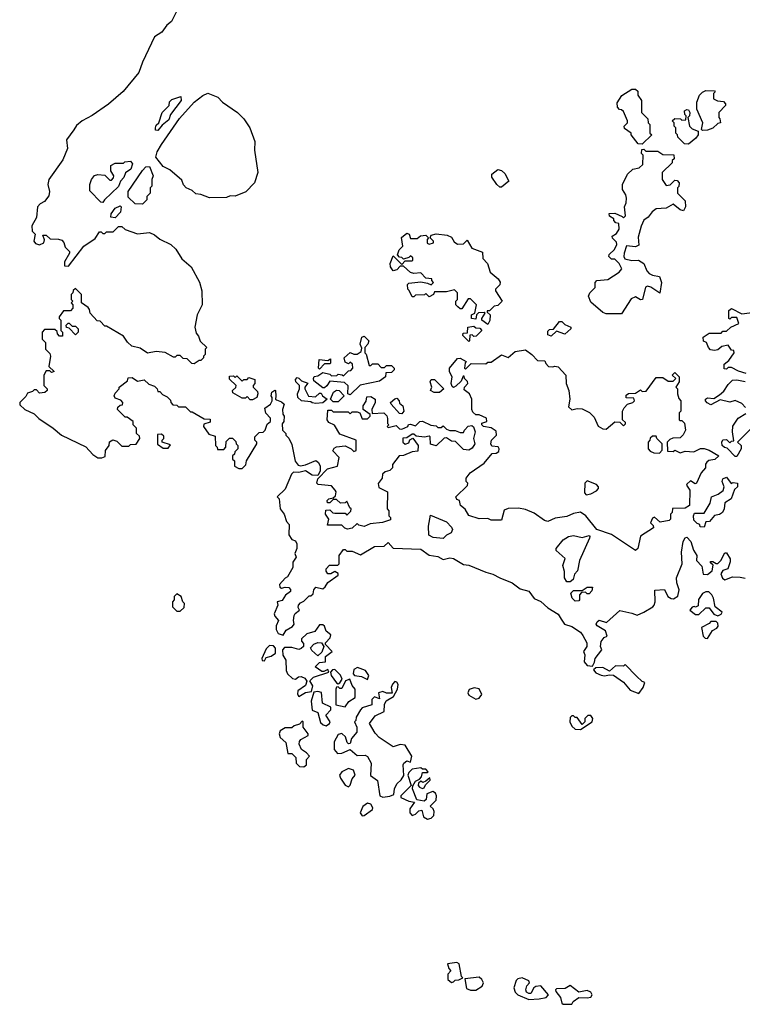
# Model space of a CAD drawing. Extents: x 1862350 to 2057294, y 212041 to 437318.
# Tile 102 of 256: x 1877520 to 1881728, y 323650 to 329385. Entities that reach past the tile are written whole.
import ezdxf

# ---------------------------------------------------------------- set-up
doc = ezdxf.new("R2010")
doc.units = 0

msp = doc.modelspace()

# ---------------------------------------------------------------- linework, layer by layer
at = {"layer": '0CON10XD'}
for points in [[(1878435, 329437.5), (1878403.8, 329375), (1878376.4, 329353.6), (1878346.7, 329313.3), (1878304.2, 329285), (1878235, 329138), (1878213.4, 329076.6), (1878122.5, 328967.5), (1878037.3, 328892.7), (1877942.5, 328827.5), (1877883.3, 328795), (1877851.7, 328768.3), (1877835, 328743.3), (1877791.9, 328685), (1877798.8, 328635), (1877771.9, 328568.1), (1877689.4, 328455), (1877683.1, 328425), (1877694.2, 328385), (1877690.3, 328359.7), (1877665, 328326), (1877638.3, 328311.7), (1877623.8, 328295), (1877617, 328233), (1877590, 328185), (1877593, 328153), (1877610, 328135), (1877602.5, 328095), (1877611.4, 328081.4), (1877635, 328072.9), (1877660, 328085), (1877663.6, 328103.6), (1877655, 328130), (1877675, 328130), (1877698.3, 328108.3), (1877745, 328107.5), (1877765, 328100), (1877776.7, 328086.7), (1877785, 328060), (1877810, 328035), (1877810, 328025), (1877780, 327975), (1877781.7, 327951.7), (1877805, 327950), (1877894.1, 328065.9), (1877959.3, 328110.7), (1877985, 328150), (1877995, 328150), (1878005, 328140), (1878015, 328140), (1878025, 328150), (1878065, 328150), (1878095, 328180), (1878115, 328180), (1878135, 328162.5), (1878205, 328137.5), (1878276.4, 328146.4), (1878305, 328132.5), (1878335, 328107.5), (1878400, 328075), (1878429.3, 328049.3), (1878465, 327992.5), (1878517.5, 327945), (1878566.2, 327856.2), (1878580, 327805), (1878582.5, 327725), (1878552.5, 327665), (1878540, 327595), (1878548.3, 327558.3), (1878561.7, 327541.7), (1878571.7, 327511.7), (1878610, 327475), (1878600, 327465), (1878600, 327435), (1878590, 327425), (1878590, 327415), (1878575, 327400), (1878565, 327400), (1878535, 327380), (1878521.7, 327381.7), (1878495, 327410), (1878471.7, 327411.7), (1878455, 327430), (1878435, 327430), (1878425, 327420), (1878415, 327420), (1878367, 327447), (1878315, 327452.5), (1878265, 327442.5), (1878221.7, 327471.7), (1878173, 327483), (1878147, 327507), (1878125, 327542.5), (1878025, 327600), (1878015, 327600), (1877988.3, 327628.3), (1877971.7, 327631.7), (1877930, 327675), (1877927, 327697), (1877918.3, 327708.3), (1877880, 327735), (1877880, 327785), (1877845, 327820), (1877831.7, 327808.3), (1877830, 327795), (1877820, 327785), (1877820, 327755), (1877830, 327745), (1877820, 327735), (1877830, 327725), (1877830, 327705), (1877815, 327690), (1877775, 327690), (1877750, 327655), (1877750, 327645), (1877760, 327635), (1877760, 327575), (1877770, 327565), (1877768.3, 327541.7), (1877751.7, 327541.7), (1877740, 327555), (1877738.3, 327568.3), (1877725, 327580), (1877665, 327580), (1877650, 327565), (1877650, 327525), (1877670, 327505), (1877670, 327465), (1877695, 327440), (1877700, 327425), (1877690, 327365), (1877720, 327335), (1877705, 327330), (1877695, 327340), (1877675, 327340), (1877660, 327315), (1877660, 327255), (1877680, 327235), (1877680, 327225), (1877667, 327213), (1877635, 327210), (1877618.3, 327228.3), (1877605, 327230), (1877595, 327220), (1877565, 327210), (1877555, 327190), (1877520, 327155), (1877521.7, 327141.7), (1877550, 327115), (1877605, 327090), (1877631.7, 327061.7), (1877715.8, 327005.8), (1877763.8, 326965), (1877905, 326897.5), (1877945, 326852.5), (1877975, 326832.5), (1877997.5, 326832.5), (1878018.3, 326841.7), (1878020, 326875), (1878040, 326905), (1878043, 326927), (1878063, 326937), (1878085, 326930), (1878115, 326900), (1878155, 326900), (1878165, 326910), (1878198.3, 326911.7), (1878220, 326945), (1878218.3, 326958.3), (1878200, 326975), (1878200, 327005), (1878180, 327025), (1878180, 327045), (1878145, 327070), (1878135, 327070), (1878090, 327115), (1878091.7, 327128.3), (1878105, 327140), (1878118.3, 327141.7), (1878120, 327155), (1878108.3, 327168.3), (1878075, 327180), (1878070, 327195), (1878075, 327210), (1878100, 327235), (1878100, 327245), (1878148.3, 327281.7), (1878151.7, 327298.3), (1878175, 327300), (1878205, 327280), (1878245, 327287.5), (1878271.7, 327261.7), (1878305, 327250), (1878320, 327235), (1878325, 327220), (1878335, 327220), (1878351.7, 327201.7), (1878378.3, 327188.3), (1878398.3, 327168.3), (1878400, 327155), (1878411.7, 327141.7), (1878435, 327140), (1878445, 327130), (1878485, 327130), (1878515, 327100), (1878525, 327100), (1878595, 327060), (1878628.3, 327058.3), (1878628.3, 327041.7), (1878591.7, 327028.3), (1878590, 327015), (1878621.7, 326971.7), (1878658.3, 326958.3), (1878660, 326905), (1878670, 326895), (1878671.7, 326881.7), (1878708.3, 326881.7), (1878720, 326895), (1878721.7, 326928.3), (1878741.7, 326948.3), (1878758.3, 326948.3), (1878778.3, 326928.3), (1878780, 326915), (1878790, 326905), (1878790, 326885), (1878771.7, 326868.3), (1878770, 326855), (1878760, 326845), (1878760, 326825), (1878770, 326815), (1878770, 326785), (1878795, 326770), (1878815, 326770), (1878837, 326793), (1878840, 326815), (1878900, 326915), (1878900, 326925), (1878890, 326935), (1878890, 326955), (1878915, 326980), (1878938.3, 326981.7), (1878950, 326995), (1878961.7, 327028.3), (1878980, 327045), (1878980, 327065), (1878953, 327093), (1878948.3, 327121.7), (1878980, 327145), (1878990, 327165), (1878990, 327185), (1878983.3, 327195), (1878987.5, 327215), (1879005, 327227.5), (1879010, 327225), (1879011.7, 327191.7), (1879010, 327175), (1879015, 327170), (1879045, 327160), (1879060, 327145), (1879050, 327115), (1879051.7, 327088.3), (1879060, 327075), (1879057.5, 327045), (1879048.3, 327031.7), (1879050, 326995), (1879070, 326975), (1879070, 326965), (1879087, 326947), (1879105, 326910), (1879123.9, 326813.9), (1879140.7, 326790.7), (1879155, 326786.7), (1879185, 326792.5), (1879245, 326817.5), (1879260, 326805), (1879270, 326785), (1879270, 326755), (1879255, 326730), (1879223, 326733), (1879185, 326757.5), (1879145, 326747.5), (1879115, 326750), (1879103, 326737), (1879065, 326650), (1879020, 326605), (1879030, 326595), (1879036.1, 326536.1), (1879060, 326505), (1879073, 326463), (1879090, 326445), (1879086.7, 326385), (1879105, 326357.5), (1879125, 326350), (1879133, 326333), (1879133.3, 326305), (1879122.5, 326275), (1879130, 326255), (1879110, 326225), (1879110, 326195), (1879079.3, 326140.7), (1879065, 326132.5), (1879032.5, 326095), (1879035, 326080), (1879043.6, 326073.6), (1879065, 326080), (1879087, 326077), (1879097, 326067), (1879097.5, 326055), (1879067, 326033), (1879048.3, 326001.7), (1879020, 325995), (1879022.5, 325975), (1879002.5, 325925), (1879005, 325910), (1879027.5, 325885), (1879013.3, 325855), (1879013.6, 325833.6), (1879025, 325810), (1879055, 325800), (1879070.7, 325829.3), (1879109.3, 325850.7), (1879117.5, 325865), (1879113.3, 325885), (1879117.5, 325915), (1879123.6, 325926.4), (1879150, 325945), (1879140.7, 325960.7), (1879143.3, 325975), (1879155, 325987.5), (1879175, 325997.5), (1879205, 326030), (1879215, 326030), (1879228.3, 326041.7), (1879232.5, 326065), (1879245, 326080), (1879285, 326070), (1879299.3, 326080.7), (1879313.3, 326106.7), (1879375, 326150), (1879375, 326160), (1879355, 326170), (1879331.7, 326158.3), (1879315, 326157.5), (1879303.6, 326173.6), (1879303.6, 326186.4), (1879323, 326207), (1879371.7, 326208.3), (1879380, 326215), (1879380, 326265), (1879405, 326300), (1879415, 326300), (1879425, 326290), (1879455, 326290), (1879505, 326267.5), (1879585, 326317.5), (1879641.7, 326318.3), (1879665, 326340), (1879695, 326307.5), (1879855, 326301.2), (1879905, 326266.7), (1879955, 326257.5), (1879985, 326240), (1880025, 326250), (1880045, 326246.7), (1880105, 326212.5), (1880135, 326207.5), (1880235, 326166.2), (1880275, 326156.2), (1880315, 326133.3), (1880387.5, 326105), (1880435, 326070), (1880485, 326056.7), (1880515, 326013.3), (1880555, 325996.7), (1880595, 325960), (1880655, 325923.3), (1880673.6, 325893.6), (1880692.5, 325865), (1880735, 325851.2), (1880785, 325816.7), (1880798.8, 325798.8), (1880822.5, 325755), (1880822.5, 325735), (1880802.5, 325705), (1880810, 325685), (1880807.5, 325645), (1880823.9, 325623.9), (1880855, 325620), (1880867, 325643), (1880870, 325665), (1880910, 325715), (1880902.5, 325735), (1880906.4, 325763.6), (1880923.6, 325786.4), (1880940, 325795), (1880930, 325825), (1880882.5, 325855), (1880877.5, 325865), (1880881.7, 325878.3), (1880895, 325887.5), (1880937, 325873), (1881015, 325943.3), (1881085, 325929.2), (1881115, 325916), (1881155, 325933.8), (1881205.8, 325964.2), (1881214.2, 325975.8), (1881219.2, 325995), (1881217.5, 326062.5), (1881275, 326066.7), (1881294.4, 326024.4), (1881313.1, 326013.1), (1881327.5, 326012.5), (1881351.8, 326028.2), (1881359.4, 326065), (1881346, 326105), (1881344, 326135), (1881377.5, 326215), (1881373.6, 326283.6), (1881383.3, 326345), (1881395, 326367.5), (1881405, 326370), (1881427.5, 326345), (1881442.5, 326295), (1881462.5, 326265), (1881460, 326235), (1881491.7, 326201.7), (1881500, 326155), (1881525, 326152.5), (1881552.5, 326175), (1881557.5, 326207.5), (1881541.7, 326221.7), (1881541.7, 326228.3), (1881555, 326230), (1881575, 326217.5)], [(1881145, 328660), (1881121.7, 328661.7), (1881080, 328715), (1881080, 328725), (1881041.7, 328751.7), (1881040, 328765), (1881060, 328785), (1881060, 328795), (1881035, 328850), (1881025, 328860), (1881011.7, 328861.7), (1881000, 328875), (1880998.3, 328901.7), (1881027, 328943), (1881085, 328980), (1881105, 328980), (1881118.3, 328968.3), (1881120, 328945), (1881140, 328915), (1881140, 328845), (1881178.3, 328808.3), (1881180, 328785), (1881190, 328775), (1881190, 328725), (1881200, 328715), (1881145, 328660)], [(1881495, 328740), (1881490, 328745), (1881497.5, 328785), (1881463, 328863), (1881462.5, 328905), (1881477.5, 328945), (1881495, 328962.5), (1881515, 328972.5), (1881565, 328970), (1881570, 328965), (1881560, 328955), (1881560, 328925), (1881583, 328913), (1881618.3, 328908.3), (1881630, 328895), (1881630, 328885), (1881590, 328845), (1881590, 328815), (1881597, 328807), (1881600, 328785), (1881585, 328780), (1881555, 328752.5), (1881525, 328742.5), (1881495, 328740)], [(1878325, 328740), (1878311.7, 328741.7), (1878310, 328755), (1878315, 328770), (1878330, 328785), (1878350, 328845), (1878390, 328885), (1878393, 328907), (1878405, 328920), (1878458.3, 328938.3), (1878460, 328915), (1878397.5, 328832.5), (1878388.3, 328801.7), (1878350, 328770), (1878325, 328740)], [(1878625, 328347.5), (1878575, 328367.5), (1878545, 328370), (1878525, 328390), (1878490, 328405), (1878473, 328423), (1878465, 328450), (1878395, 328510), (1878355, 328530), (1878313.6, 328583.6), (1878320, 328615), (1878345, 328657.5), (1878450.6, 328809.4), (1878536.7, 328905), (1878586.4, 328943.6), (1878615, 328957.5), (1878673, 328933), (1878700, 328905), (1878787.5, 328845), (1878825, 328807.5), (1878860, 328755), (1878890, 328675), (1878887.5, 328625), (1878906.7, 328495), (1878887.5, 328435), (1878837, 328383), (1878775, 328357.5), (1878745, 328360), (1878725, 328350), (1878625, 328347.5)], [(1881415, 328660), (1881391.7, 328661.7), (1881351.7, 328701.7), (1881350, 328715), (1881340, 328725), (1881340, 328755), (1881330, 328765), (1881330, 328785), (1881320, 328795), (1881335, 328810), (1881367, 328807), (1881375, 328800), (1881398.3, 328801.7), (1881400, 328825), (1881393, 328833), (1881390, 328855), (1881405, 328862.5), (1881415, 328860), (1881422.5, 328845), (1881420, 328825), (1881410, 328815), (1881420, 328765), (1881435, 328750), (1881470, 328735), (1881470, 328715), (1881457.5, 328695), (1881415, 328660)], [(1881025, 327672.5), (1880935, 327672.5), (1880915, 327680), (1880845, 327740), (1880832.5, 327775), (1880840, 327795), (1880870, 327825), (1880870, 327855), (1880880, 327865), (1880945, 327872.5), (1881010, 327915), (1881027, 327933), (1881010, 327965), (1880985, 327990), (1880965, 327990), (1880950, 328005), (1880951.7, 328018.3), (1880983.9, 328046.1), (1880997.5, 328075), (1880995, 328090), (1880971.7, 328111.7), (1880970, 328125), (1880995, 328140), (1881010, 328165), (1881008.3, 328198.3), (1880991.7, 328201.7), (1880980, 328215), (1880980, 328225), (1880955, 328240), (1880953, 328257), (1880985, 328257.5), (1881028.3, 328238.3), (1881035, 328230), (1881047, 328243), (1881042.5, 328295), (1881051.7, 328318.3), (1881052.5, 328345), (1881050, 328365), (1881030, 328395), (1881030, 328425), (1881060, 328485), (1881090, 328515), (1881127, 328523), (1881148.3, 328541.7), (1881150, 328595), (1881140, 328605), (1881141.7, 328628.3), (1881155, 328630), (1881165, 328620), (1881235, 328620), (1881265, 328600), (1881328.3, 328598.3), (1881330, 328575), (1881320, 328565), (1881318.3, 328551.7), (1881260, 328495), (1881260, 328455), (1881285, 328420), (1881307, 328423), (1881335, 328450), (1881348.3, 328448.3), (1881360, 328435), (1881357, 328413), (1881350, 328405), (1881350, 328375), (1881395, 328330), (1881396.7, 328295), (1881385, 328272.5), (1881365, 328277.5), (1881325, 328310), (1881285, 328287.5), (1881225, 328282.5), (1881203.6, 328266.4), (1881180, 328235), (1881155, 328217.5), (1881138.3, 328181.7), (1881121.7, 328118.3), (1881125, 328072.5), (1881105, 328062), (1881053, 328067), (1881040, 328025), (1881037.5, 328005), (1881043, 327993), (1881085, 327983.3), (1881123.9, 327983.9), (1881153.3, 327965), (1881171.7, 327921.7), (1881185, 327907.5), (1881205, 327897.5), (1881245, 327890), (1881256.7, 327855), (1881247, 327793), (1881195, 327827.5), (1881175, 327832.5), (1881163.3, 327826.7), (1881146.7, 327755), (1881135, 327754), (1881105, 327771.2), (1881080.6, 327759.4), (1881025, 327672.5)], [(1878005, 328320), (1877991.7, 328321.7), (1877928.3, 328388.3), (1877927.5, 328425), (1877937.5, 328455), (1877955, 328477.5), (1877975, 328482.5), (1878015, 328480), (1878045, 328450), (1878055, 328450), (1878067, 328463), (1878067.5, 328475), (1878050, 328505), (1878050, 328535), (1878075, 328550), (1878125, 328550), (1878133, 328557), (1878165, 328560), (1878177.5, 328545), (1878167.5, 328515), (1878137, 328493), (1878126.7, 328465), (1878106.4, 328443.6), (1878095, 328412.5), (1878013.6, 328336.4), (1878005, 328320)], [(1878235, 328310), (1878191.7, 328311.7), (1878151.7, 328351.7), (1878152.5, 328385), (1878234.1, 328505.9), (1878255, 328527.5), (1878275, 328530), (1878297.5, 328475), (1878290, 328455), (1878290, 328415), (1878280, 328405), (1878280, 328375), (1878260, 328355), (1878260, 328335), (1878235, 328310)], [(1880325, 328410), (1880315, 328410), (1880297.5, 328425), (1880268.3, 328468.3), (1880270, 328485), (1880305, 328512.5), (1880325, 328507.5), (1880345, 328490), (1880367.5, 328445), (1880325, 328410)], [(1878075, 328230), (1878050, 328235), (1878052.5, 328255), (1878075, 328287.5), (1878105, 328300), (1878110, 328295), (1878107, 328263), (1878075, 328230)], [(1880245, 327610), (1880210, 327635), (1880210, 327645), (1880230, 327675), (1880225, 327680), (1880191.7, 327678.3), (1880180, 327665), (1880175, 327640), (1880150, 327645), (1880150, 327665), (1880170, 327675), (1880180, 327725), (1880145, 327760), (1880131.7, 327758.3), (1880095, 327700), (1880085, 327700), (1880071.7, 327711.7), (1880060, 327725), (1880060, 327745), (1880070, 327755), (1880070, 327795), (1880051.7, 327811.7), (1880005, 327800), (1879935, 327800), (1879930, 327785), (1879905, 327770), (1879885, 327790), (1879877.5, 327782.5), (1879825, 327780), (1879815, 327770), (1879805, 327770), (1879788.3, 327808.3), (1879780, 327815), (1879778.3, 327841.7), (1879785, 327850), (1879855, 327857.5), (1879895, 327850), (1879915, 327840), (1879930, 327855), (1879920, 327865), (1879920, 327875), (1879885, 327880), (1879855, 327910), (1879815, 327907.5), (1879795, 327912.5), (1879755, 327950), (1879735, 327950), (1879715, 327927.5), (1879695, 327922.5), (1879680, 327945), (1879677.5, 327965), (1879695, 328010), (1879745, 327960), (1879765, 327980), (1879805, 327980), (1879810, 327985), (1879808.3, 327998.3), (1879795, 328010), (1879785, 328000), (1879755, 327990), (1879745, 328000), (1879731.7, 328001.7), (1879720, 328015), (1879730, 328045), (1879750, 328065), (1879743, 328117), (1879775, 328142.5), (1879787.5, 328135), (1879795, 328110), (1879835, 328110), (1879853, 328127), (1879885, 328130), (1879900, 328115), (1879892.5, 328105), (1879893, 328083), (1879905, 328077.5), (1879930, 328085), (1879930, 328095), (1879910, 328115), (1879915, 328130), (1879945, 328137.5), (1880009.3, 328129.3), (1880035, 328117.5), (1880050.7, 328090.7), (1880068.3, 328078.3), (1880105, 328080), (1880125, 328100), (1880153.6, 328053.6), (1880215, 328030), (1880217.5, 327995), (1880243.3, 327965), (1880260, 327915), (1880306.4, 327876.4), (1880317, 327857), (1880315, 327840), (1880300, 327825), (1880290, 327815), (1880290, 327805), (1880330, 327745), (1880305, 327720), (1880283, 327717), (1880255, 327690), (1880241.7, 327688.3), (1880241.7, 327681.7), (1880260, 327665), (1880257, 327633), (1880245, 327610)], [(1881750, 327325), (1881705, 327337.5), (1881665, 327360), (1881645, 327360), (1881635, 327350), (1881621.7, 327351.7), (1881621.7, 327378.3), (1881649.3, 327400.7), (1881680, 327445), (1881678.3, 327458.3), (1881665, 327460), (1881645, 327490), (1881608.3, 327481.7), (1881585, 327462.5), (1881565, 327457.5), (1881543, 327463), (1881530, 327475), (1881520, 327505), (1881501.7, 327511.7), (1881500, 327535), (1881535, 327560), (1881605, 327560), (1881615, 327570), (1881635, 327570), (1881660, 327595), (1881707.5, 327615), (1881695, 327650), (1881665, 327650), (1881655, 327640), (1881650, 327645), (1881648.3, 327691.7), (1881665, 327702.5), (1881725, 327672.5), (1881815, 327682.5)], [(1877845, 327550), (1877808.3, 327588.3), (1877791.7, 327591.7), (1877790, 327605), (1877801.7, 327618.3), (1877808.3, 327618.3), (1877825, 327600), (1877845, 327600), (1877860, 327585), (1877860, 327565), (1877845, 327550)], [(1880135, 327510), (1880100, 327545), (1880101.7, 327558.3), (1880128.3, 327561.7), (1880130, 327595), (1880165, 327600), (1880175, 327590), (1880198.3, 327588.3), (1880210, 327575), (1880178.3, 327541.7), (1880165, 327540), (1880155, 327550), (1880141.7, 327548.3), (1880140, 327515), (1880135, 327510)], [(1880615, 327542.5), (1880595, 327550), (1880595, 327570), (1880605, 327580), (1880628.3, 327581.7), (1880663, 327627), (1880677, 327627), (1880695, 327610), (1880730, 327595), (1880730, 327585), (1880695, 327552.5), (1880645, 327570), (1880615, 327542.5)], [(1879445, 327200), (1879430, 327205), (1879431.7, 327251.7), (1879411.7, 327271.7), (1879325, 327280), (1879308.3, 327251.7), (1879295, 327240), (1879285, 327240), (1879231.7, 327281.7), (1879230, 327295), (1879235, 327307.5), (1879255, 327310), (1879285, 327330), (1879325, 327320), (1879335, 327310), (1879367, 327313), (1879375, 327320), (1879397, 327317), (1879405, 327310), (1879435, 327340), (1879448.3, 327341.7), (1879460, 327355), (1879458.3, 327378.3), (1879445, 327390), (1879435, 327380), (1879415, 327390), (1879410, 327415), (1879443.6, 327446.4), (1879465, 327437.5), (1879485, 327437.5), (1879508.3, 327451.7), (1879511.7, 327471.7), (1879502.5, 327495), (1879512.5, 327535), (1879525, 327542.5), (1879552.5, 327515), (1879547.5, 327495), (1879530, 327475), (1879530, 327445), (1879537, 327437), (1879555, 327370), (1879565, 327370), (1879575, 327380), (1879605, 327380), (1879625, 327360), (1879645, 327360), (1879655, 327370), (1879685, 327370), (1879700, 327355), (1879700, 327345), (1879685, 327330), (1879651.7, 327328.3), (1879650, 327305), (1879615, 327280), (1879503, 327257), (1879445, 327200)], [(1881105, 326292.5), (1880966.1, 326386.1), (1880880, 326415), (1880815.9, 326495.9), (1880785, 326516.7), (1880745, 326508.8), (1880705, 326492), (1880637.7, 326482.3), (1880595, 326462.5), (1880575, 326467.5), (1880515, 326510), (1880465, 326532.5), (1880425, 326540), (1880365, 326538.8), (1880341.7, 326528.3), (1880325, 326470), (1880265, 326470), (1880245, 326480), (1880195, 326477.5), (1880135, 326497.5), (1880113.9, 326533.9), (1880087.5, 326555), (1880080, 326585), (1880065, 326590), (1880060, 326605), (1880128.3, 326671.7), (1880130, 326685), (1880120, 326695), (1880120, 326715), (1880143.6, 326746.4), (1880225, 326802.5), (1880271.7, 326858.3), (1880295, 326860), (1880309.3, 326870.7), (1880312.5, 326885), (1880306.4, 326896.4), (1880270, 326900), (1880263.6, 326913.6), (1880267.5, 326935), (1880296.7, 326965), (1880295, 326987.5), (1880265, 327007.5), (1880220, 327015), (1880210, 327025), (1880210, 327035), (1880240, 327045), (1880237.5, 327065), (1880195, 327082.5), (1880175, 327082.5), (1880159.3, 327099.3), (1880152.5, 327115), (1880152.5, 327175), (1880140, 327205), (1880108.3, 327228.3), (1880110, 327245), (1880130, 327265), (1880127, 327277), (1880110, 327295), (1880108.3, 327308.3), (1880101.7, 327308.3), (1880090, 327280), (1880059.3, 327250.7), (1880045, 327242.5), (1880038.3, 327248.3), (1880032.5, 327265), (1880037.5, 327305), (1880023, 327333), (1880022.5, 327355), (1880068.3, 327411.7), (1880085, 327413.3), (1880120, 327395), (1880113.6, 327386.4), (1880110, 327355), (1880115, 327350), (1880148.3, 327381.7), (1880235, 327380), (1880245, 327390), (1880265, 327390), (1880325, 327432.5), (1880365, 327417.5), (1880405, 327452.5), (1880465, 327462.5), (1880502.5, 327435), (1880535, 327400), (1880578.3, 327398.3), (1880583, 327383), (1880600, 327365), (1880625, 327362.5), (1880635, 327367.5), (1880655, 327362.5), (1880700, 327315), (1880702.5, 327265), (1880717.5, 327225), (1880722.5, 327175), (1880715, 327130), (1880735, 327112.5), (1880765, 327120), (1880795, 327117.5), (1880837, 327097), (1880865, 327070), (1880888.3, 327018.3), (1880915, 327002.5), (1880935, 327000), (1880985, 327042.5), (1881015, 327040), (1881035, 327020), (1881048.3, 327031.7), (1881048.3, 327038.3), (1881030, 327055), (1881030, 327105), (1881040, 327125), (1881060, 327145), (1881090, 327155), (1881100, 327165), (1881095, 327180), (1881051.7, 327181.7), (1881051.7, 327198.3), (1881065, 327207.5), (1881105, 327210), (1881135, 327230), (1881145, 327220), (1881168.3, 327221.7), (1881225, 327300), (1881265, 327300), (1881295, 327280), (1881325, 327280), (1881340, 327295), (1881320, 327315), (1881335, 327330), (1881360, 327305), (1881360, 327275), (1881340, 327245), (1881350, 327235), (1881350, 327205), (1881358.3, 327178.3), (1881370, 327165), (1881370, 327105), (1881360, 327095), (1881360, 327055), (1881365, 327050), (1881375, 327050), (1881390, 327035), (1881397.5, 326995), (1881383, 326967), (1881365, 326950), (1881323, 326947), (1881305, 326940), (1881290, 326925), (1881291.7, 326871.7), (1881325, 326870), (1881335, 326877.5), (1881365, 326862.5), (1881395, 326872.5), (1881445, 326867.5), (1881483.6, 326886.4), (1881505, 326886.7), (1881535, 326877.5), (1881590, 326845), (1881567, 326823), (1881533, 326817), (1881521.7, 326808.3), (1881513, 326797), (1881512.5, 326775), (1881487.5, 326745), (1881460, 326685), (1881452.5, 326682.5), (1881425, 326700), (1881405, 326680), (1881403.3, 326673.3), (1881422.5, 326645), (1881420, 326555), (1881395, 326540), (1881321.7, 326538.3), (1881320, 326515), (1881310, 326505), (1881310, 326475), (1881301.7, 326468.3), (1881248.3, 326458.3), (1881217, 326487), (1881205, 326482.5), (1881192.5, 326455), (1881208.3, 326438.3), (1881210, 326425), (1881135, 326377.5), (1881120, 326305), (1881105, 326292.5)], [(1879265, 327350), (1879260, 327355), (1879263.6, 327406.4), (1879315, 327400), (1879330, 327410), (1879330, 327385), (1879325, 327380), (1879295, 327380), (1879265, 327350)], [(1878875, 327170), (1878861.7, 327171.7), (1878845, 327190), (1878835, 327180), (1878815, 327180), (1878761.7, 327211.7), (1878760, 327225), (1878778.3, 327241.7), (1878780, 327255), (1878741.7, 327291.7), (1878741.7, 327308.3), (1878765, 327310), (1878775, 327300), (1878785, 327310), (1878815, 327280), (1878825, 327290), (1878845, 327290), (1878855, 327300), (1878888.3, 327288.3), (1878890, 327265), (1878880, 327255), (1878880, 327245), (1878905, 327220), (1878907.5, 327205), (1878900, 327185), (1878875, 327170)], [(1879245, 327150), (1879223, 327153), (1879215, 327160), (1879160, 327165), (1879140, 327185), (1879137.5, 327205), (1879150, 327235), (1879150, 327255), (1879127.5, 327275), (1879125, 327290), (1879135, 327300), (1879145, 327297.5), (1879161.7, 327281.7), (1879198.3, 327268.3), (1879180, 327245), (1879180, 327235), (1879201.7, 327191.7), (1879241.7, 327188.3), (1879265, 327210), (1879275, 327210), (1879283.6, 327193.6), (1879310, 327175), (1879285, 327152.5), (1879245, 327150)], [(1879965, 327213.3), (1879933.6, 327213.6), (1879912.5, 327225), (1879920, 327245), (1879910, 327275), (1879915, 327290), (1879935, 327290), (1879990, 327235), (1879965, 327213.3)], [(1881747, 327127), (1881725, 327150), (1881685, 327167.5), (1881655, 327157.5), (1881598.3, 327171.7), (1881545, 327142.5), (1881523.6, 327153.6), (1881513.3, 327165), (1881513.3, 327175), (1881525, 327182.5), (1881561.7, 327178.3), (1881595, 327200), (1881619.3, 327220.7), (1881645, 327260), (1881670, 327285), (1881695, 327287.5), (1881745, 327277.5)], [(1879428.3, 326418.3), (1879413, 326423), (1879395, 326440), (1879311.7, 326441.7), (1879320, 326475), (1879300, 326505), (1879301.7, 326528.3), (1879325, 326530), (1879343, 326513), (1879355, 326510), (1879415, 326510), (1879425, 326500), (1879448.3, 326521.7), (1879450, 326535), (1879441.7, 326541.7), (1879425, 326580), (1879415, 326570), (1879388.3, 326568.3), (1879365, 326590), (1879345, 326590), (1879325, 326570), (1879311.7, 326571.7), (1879310, 326585), (1879320, 326595), (1879345, 326600), (1879358.3, 326611.7), (1879362.5, 326635), (1879357.5, 326645), (1879335, 326670), (1879258.3, 326678.3), (1879250, 326685), (1879255, 326710), (1879311.7, 326768.3), (1879370, 326785), (1879380, 326835), (1879343, 326873), (1879350.7, 326889.3), (1879365, 326897.5), (1879415, 326902.5), (1879450, 326885), (1879465, 326870), (1879480, 326875), (1879480, 326935), (1879385, 326970), (1879353.3, 327023.3), (1879319.3, 327039.3), (1879310, 327055), (1879315, 327110), (1879335, 327110), (1879345, 327100), (1879431.7, 327101.7), (1879445, 327090), (1879455, 327100), (1879485, 327100), (1879500, 327095), (1879515, 327060), (1879545, 327060), (1879560, 327075), (1879560, 327085), (1879520, 327115), (1879520, 327135), (1879537, 327163), (1879541.7, 327188.3), (1879565, 327190), (1879590, 327175), (1879590, 327155), (1879570, 327115), (1879571.7, 327091.7), (1879640, 327095), (1879657, 327077), (1879661.7, 327061.7), (1879662.5, 327032.5), (1879670, 327025), (1879660, 327015), (1879665, 327010), (1879711.7, 327021.7), (1879731.7, 327001.7), (1879745, 327000), (1879780, 327015), (1879783, 327027), (1879795, 327030), (1879825, 327020), (1879850, 327045), (1879865, 327047.5), (1879913, 327023), (1879945, 327020), (1879955, 327010), (1879975, 327010), (1879985, 327020), (1880005, 327000), (1880025, 326992.5), (1880055, 326992.5), (1880085, 326980), (1880105, 326980), (1880110, 326995), (1880131.7, 327018.3), (1880151.7, 327021.7), (1880163, 327013), (1880171.2, 326985), (1880162.5, 326945), (1880170, 326915), (1880155, 326890), (1880135, 326877.5), (1880105, 326882.5), (1880058.3, 326928.3), (1880035, 326930), (1880005, 326950), (1879991.7, 326948.3), (1879945, 326902.5), (1879911.7, 326911.7), (1879910, 326955), (1879905, 326960), (1879877, 326953), (1879828.3, 326958.3), (1879815, 326970), (1879805, 326970), (1879775, 326950), (1879751.7, 326948.3), (1879750, 326925), (1879765, 326912.5), (1879785, 326920), (1879791.7, 326938.3), (1879808.3, 326948.3), (1879840, 326905), (1879838.3, 326871.7), (1879805, 326867.5), (1879755, 326846.7), (1879730, 326845), (1879690, 326795), (1879690, 326775), (1879675, 326760), (1879648.3, 326751.7), (1879631.7, 326738.3), (1879630, 326715), (1879607, 326683), (1879610.7, 326660.7), (1879662.5, 326635), (1879660, 326535), (1879670, 326525), (1879670, 326495), (1879680, 326485), (1879678.3, 326471.7), (1879633, 326457), (1879560.7, 326449.3), (1879525, 326432.5), (1879495, 326440), (1879485, 326450), (1879455, 326422.5), (1879428.3, 326418.3)], [(1879375, 327160), (1879345, 327160), (1879330, 327175), (1879347.5, 327215), (1879365, 327227.5), (1879380, 327225), (1879410, 327195), (1879375, 327160)], [(1879745, 327090), (1879731.7, 327091.7), (1879682.5, 327145), (1879680, 327155), (1879705, 327177.5), (1879715, 327180), (1879730, 327165), (1879731.7, 327151.7), (1879750, 327135), (1879757.5, 327105), (1879745, 327090)], [(1881775, 327000), (1881700, 326925), (1881720, 326905), (1881720, 326885), (1881695, 326840), (1881685, 326840), (1881640, 326890), (1881623.3, 326893.3), (1881610, 326905), (1881607.5, 326925), (1881615, 326937.5), (1881635, 326940), (1881655, 326920), (1881665, 326930), (1881678.3, 326931.7), (1881670, 326985), (1881673, 327017), (1881702.5, 327065), (1881748.3, 327091.7)], [(1878385, 326890), (1878398.3, 326908.3), (1878350, 326925), (1878350, 326935), (1878360, 326945), (1878358.3, 326958.3), (1878345, 326970), (1878321.7, 326968.3), (1878321.7, 326911.7), (1878355, 326890), (1878385, 326890)], [(1881245, 326860), (1881261.7, 326878.3), (1881260, 326915), (1881230, 326945), (1881225, 326960), (1881205, 326960), (1881191.7, 326948.3), (1881190, 326935), (1881180, 326925), (1881180, 326885), (1881191.7, 326871.7), (1881213, 326863), (1881245, 326860)], [(1880818.3, 326618.3), (1880845, 326622.5), (1880878.3, 326641.7), (1880890, 326655), (1880890, 326665), (1880878.3, 326678.3), (1880825, 326700), (1880810, 326685), (1880808.3, 326628.3), (1880818.3, 326618.3)], [(1881505, 326430), (1881481.7, 326431.7), (1881480, 326445), (1881465, 326450), (1881445, 326470), (1881442.5, 326495), (1881450, 326510), (1881505, 326510), (1881540.7, 326569.3), (1881548.8, 326605), (1881587.7, 326622.3), (1881616.4, 326643.6), (1881622.5, 326665), (1881610, 326695), (1881615, 326710), (1881635, 326720), (1881663, 326683), (1881675, 326690), (1881700, 326685), (1881700, 326665), (1881681.7, 326648.3), (1881662.5, 326595), (1881625, 326570), (1881622.5, 326535), (1881612.5, 326515), (1881595, 326502.5), (1881565, 326497.5), (1881537, 326463), (1881515, 326460), (1881505, 326430)], [(1879985, 326362.5), (1879928.3, 326368.3), (1879903, 326383), (1879900, 326435), (1879911.7, 326498.3), (1880005, 326460), (1880035, 326430), (1880040, 326415), (1880033, 326397), (1880005, 326382.5), (1879985, 326362.5)], [(1880725, 326110), (1880705, 326110), (1880692.5, 326135), (1880691.7, 326171.7), (1880682.5, 326205), (1880697, 326247), (1880643.8, 326293.8), (1880643.8, 326305), (1880685, 326356), (1880715, 326374.3), (1880745, 326380), (1880795, 326368.8), (1880835, 326380), (1880840, 326375), (1880837.5, 326365), (1880778.8, 326235), (1880767.5, 326175), (1880750, 326155), (1880742.5, 326125), (1880725, 326110)], [(1881575, 326217.5), (1881585, 326217.5), (1881602.5, 326235), (1881625, 326280), (1881635, 326280), (1881657.5, 326245), (1881657, 326227), (1881643, 326187), (1881615, 326177.5), (1881603, 326157), (1881611.7, 326131.7), (1881625, 326122.5), (1881670.7, 326139.3), (1881715, 326137.5), (1881745, 326132.5)], [(1878455, 325940), (1878478.3, 325961.7), (1878480, 325985), (1878470, 325995), (1878460, 326025), (1878435, 326040), (1878420, 326025), (1878420, 326005), (1878410, 325995), (1878410, 325965), (1878435, 325940), (1878455, 325940)], [(1880755, 325997.5), (1880737.5, 326015), (1880730, 326045), (1880745, 326060), (1880795, 326060), (1880825, 326080), (1880855, 326080), (1880851.7, 326058.3), (1880835, 326040), (1880825, 326040), (1880815, 326050), (1880791.7, 326048.3), (1880780, 326035), (1880780, 326005), (1880775, 326000), (1880755, 325997.5)], [(1881585, 325912.5), (1881605, 325922.5), (1881610, 325935), (1881570, 325965), (1881560, 326015), (1881550, 326035), (1881531.7, 326051.7), (1881515, 326052.5), (1881495, 326042.5), (1881473, 326007), (1881470, 325970), (1881455, 325962.5), (1881446.7, 325966.7), (1881435, 325962.5), (1881422.5, 325945), (1881455, 325920), (1881475, 325920), (1881515, 325960), (1881535, 325960), (1881561.7, 325921.7), (1881585, 325912.5)], [(1881525, 325780), (1881553.6, 325826.4), (1881579.3, 325840.7), (1881586.7, 325853.3), (1881585, 325870), (1881575, 325880), (1881545, 325880), (1881535, 325867.5), (1881490, 325845), (1881500, 325795), (1881511.7, 325781.7), (1881525, 325780)], [(1879145, 325442.5), (1879185, 325466.7), (1879218.3, 325471.7), (1879227.5, 325505), (1879210, 325535), (1879230, 325555), (1879320, 325585), (1879315, 325600), (1879291.7, 325588.3), (1879278.3, 325588.3), (1879240, 325615), (1879265, 325640), (1879300, 325645), (1879300, 325675), (1879340, 325705), (1879300, 325745), (1879300, 325755), (1879327.5, 325785), (1879331.7, 325801.7), (1879305, 325822.5), (1879295, 325852.5), (1879285, 325861.2), (1879265, 325860), (1879238.3, 325821.7), (1879191.7, 325808.3), (1879161.7, 325778.3), (1879160, 325765), (1879171.7, 325751.7), (1879172.5, 325735), (1879158.3, 325721.7), (1879145, 325717.5), (1879105, 325727.5), (1879062.5, 325727.5), (1879050, 325715), (1879053, 325683), (1879070, 325655), (1879072.5, 325595), (1879080, 325575), (1879108.3, 325548.3), (1879125, 325543.3), (1879143, 325557), (1879159.3, 325559.3), (1879179.3, 325549.3), (1879191.7, 325531.7), (1879185, 325507.5), (1879140, 325475), (1879137, 325457), (1879145, 325442.5)], [(1879255, 325680), (1879220.7, 325710.7), (1879213, 325727), (1879232.3, 325747.7), (1879255, 325756.7), (1879276.4, 325756.4), (1879290, 325735), (1879278.3, 325701.7), (1879255, 325680)], [(1878945, 325650), (1878955, 325670), (1878985, 325677.5), (1879010, 325695), (1879010, 325725), (1878998.3, 325738.3), (1878975, 325740), (1878955, 325720), (1878930, 325665), (1878931.7, 325651.7), (1878945, 325650)], [(1879375, 325517.5), (1879385, 325522.5), (1879396.7, 325543.3), (1879387.1, 325567.1), (1879355, 325600), (1879341.7, 325598.3), (1879330, 325585), (1879333.3, 325565), (1879365, 325522.5), (1879375, 325517.5)], [(1879545, 325542.5), (1879552.5, 325565), (1879533.3, 325595), (1879487.5, 325612.5), (1879465, 325600), (1879462.5, 325575), (1879470, 325565), (1879509.3, 325559.3), (1879545, 325542.5)], [(1881125, 325460), (1881150, 325495), (1881160, 325525), (1881145, 325530), (1881110.7, 325560.7), (1881045, 325630), (1881035, 325620), (1880988.3, 325621.7), (1880955, 325590), (1880915, 325612.5), (1880875, 325610), (1880861.7, 325598.3), (1880875, 325580), (1880905, 325567.5), (1880925, 325562.5), (1880955, 325570), (1880977, 325567), (1881036.4, 325526.4), (1881075, 325480), (1881125, 325460)], [(1879635, 324856), (1879675, 324862), (1879698.3, 324871.7), (1879702.5, 324905), (1879716.4, 324933.6), (1879742, 324958), (1879757, 324983), (1879753.3, 325045), (1879757.5, 325055), (1879775, 325067.5), (1879795, 325060), (1879802.5, 325095), (1879765, 325160), (1879735, 325162.5), (1879695, 325150), (1879612.5, 325205), (1879589.3, 325229.3), (1879557.5, 325285), (1879590, 325330), (1879642.5, 325355), (1879643.9, 325396.1), (1879653, 325417), (1879696.4, 325443.6), (1879720, 325485), (1879723.6, 325513.6), (1879716.4, 325526.4), (1879705, 325530), (1879690, 325515), (1879682.5, 325495), (1879688.3, 325461.7), (1879655, 325462.5), (1879635, 325472.5), (1879610, 325465), (1879615, 325430), (1879585, 325440), (1879570, 325425), (1879570, 325395), (1879515, 325376), (1879504.2, 325365.8), (1879478.3, 325321.7), (1879477, 325303), (1879470, 325295), (1879482.5, 325265), (1879482.5, 325235), (1879451.4, 325198.6), (1879445, 325170), (1879435, 325167.5), (1879427.5, 325175), (1879417.6, 325207.6), (1879395, 325226.9), (1879375, 325221.2), (1879351.7, 325178.3), (1879352, 325135), (1879370, 325110), (1879395, 325112), (1879445, 325133.3), (1879485, 325100), (1879531.7, 325101.7), (1879545, 325092.5), (1879566.7, 325055), (1879563, 324983), (1879603.6, 324953.6), (1879616.7, 324865), (1879635, 324856)], [(1879415, 325382.5), (1879437, 325413), (1879473, 325437), (1879472.5, 325485), (1879456.4, 325506.4), (1879443, 325543), (1879417.5, 325535), (1879395, 325490), (1879385, 325490), (1879375, 325500), (1879365, 325497.5), (1879360, 325485), (1879360, 325395), (1879415, 325382.5)], [(1879305, 325272), (1879324.2, 325285), (1879327.5, 325295), (1879302.5, 325335), (1879332.5, 325365), (1879331.7, 325381.7), (1879284, 325404), (1879276.4, 325466.4), (1879255, 325471.2), (1879232.5, 325467.5), (1879216.7, 325415), (1879223.8, 325363.8), (1879255, 325350), (1879271.7, 325291.7), (1879286.9, 325276.9), (1879305, 325272)], [(1880175, 325426.7), (1880195, 325433.8), (1880210, 325455), (1880195, 325487.5), (1880167, 325493), (1880137, 325483), (1880130, 325465), (1880135, 325451.2), (1880175, 325426.7)], [(1879175, 325032.5), (1879190, 325045), (1879190, 325075), (1879207.5, 325095), (1879190, 325115), (1879160, 325135), (1879147.5, 325165), (1879148.3, 325181.7), (1879157, 325193), (1879200, 325215), (1879200, 325225), (1879170, 325265), (1879170, 325295), (1879165, 325300), (1879148.3, 325281.7), (1879118.3, 325271.7), (1879105, 325260), (1879065, 325260), (1879037, 325243), (1879031.2, 325225), (1879036.7, 325205), (1879070, 325175), (1879081.7, 325111.7), (1879105, 325110), (1879128.3, 325088.3), (1879130, 325055), (1879150, 325035), (1879175, 325032.5)], [(1880785, 325250), (1880852.5, 325295), (1880856.7, 325315), (1880845, 325332.5), (1880828.3, 325331.7), (1880810, 325315), (1880810, 325295), (1880795, 325280), (1880765, 325320), (1880755, 325320), (1880745, 325330), (1880735, 325330), (1880725, 325320), (1880723.3, 325295), (1880735, 325270), (1880755, 325252.5), (1880785, 325250)], [(1879435, 324916.7), (1879443.9, 324926.1), (1879455, 324962.5), (1879472.5, 324985), (1879463, 325013), (1879435, 325023.3), (1879395, 325003.8), (1879382, 324985), (1879387.3, 324967.3), (1879415, 324926.7), (1879435, 324916.7)], [(1879895, 324729.2), (1879915, 324734), (1879931.1, 324748.9), (1879933.3, 324773.3), (1879928.3, 324788.3), (1879910, 324805), (1879945, 324840), (1879946.7, 324865), (1879940.7, 324880.7), (1879925, 324890), (1879890, 324875), (1879887.5, 324842.5), (1879875, 324832.5), (1879831.7, 324841.7), (1879806.7, 324905), (1879808.3, 324921.7), (1879825, 324950), (1879848.3, 324961.7), (1879860, 324975), (1879865, 325000), (1879895, 325000), (1879897.5, 325005), (1879885, 325020), (1879865, 325020), (1879855, 325027.5), (1879805, 325020), (1879785, 325000), (1879780, 324985), (1879800, 324925), (1879740, 324865), (1879740, 324855), (1879785, 324832.5), (1879818.3, 324828.3), (1879790.7, 324789.3), (1879792.5, 324765), (1879805, 324750), (1879825, 324757.5), (1879845, 324777.5), (1879861.7, 324781.7), (1879871.1, 324741.1), (1879895, 324729.2)], [(1879865, 324907.5), (1879875, 324910), (1879882.5, 324927.5), (1879910, 324955), (1879908.3, 324968.3), (1879885, 324950), (1879867.5, 324942.5), (1879855, 324950), (1879841.7, 324938.3), (1879840, 324925), (1879847.5, 324915), (1879865, 324907.5)], [(1879515, 324747.5), (1879525, 324750), (1879573.3, 324785), (1879576.7, 324795), (1879565, 324816.7), (1879545, 324821.2), (1879518.8, 324801.2), (1879503.3, 324765), (1879515, 324747.5)], [(1880035, 323777.5), (1880045, 323780), (1880055, 323790), (1880077, 323793), (1880100, 323805), (1880092.5, 323812.5), (1880078.8, 323885), (1880065, 323893.3), (1880010, 323885), (1880018.3, 323858.3), (1880030, 323845), (1880012.5, 323825), (1880012.5, 323795), (1880035, 323777.5)], [(1880175, 323732.5), (1880212.5, 323755), (1880220, 323775), (1880210, 323795), (1880195, 323807.5), (1880111.7, 323798.3), (1880121.7, 323741.7), (1880145, 323732.5), (1880175, 323732.5)], [(1880485, 323677.5), (1880545, 323682.5), (1880585, 323690), (1880600, 323705), (1880555, 323757.5), (1880525, 323753.3), (1880514.2, 323745.8), (1880496.7, 323713.3), (1880485, 323712.5), (1880470.8, 323720.8), (1880468, 323735), (1880472.9, 323757.1), (1880487.5, 323775), (1880485, 323787.5), (1880445, 323803.3), (1880421.2, 323798.8), (1880410.7, 323789.3), (1880397.5, 323745), (1880405, 323720), (1880420, 323705), (1880485, 323677.5)], [(1880735, 323650), (1880743.6, 323666.4), (1880775, 323690), (1880825, 323687.5), (1880845, 323692.5), (1880852.5, 323705), (1880845, 323720), (1880825, 323730), (1880775, 323720), (1880725, 323760), (1880697, 323743), (1880645, 323740), (1880640, 323735), (1880642.5, 323725), (1880669.7, 323689.7), (1880676.2, 323656.2), (1880685, 323651.2), (1880735, 323650)]]:
    msp.add_lwpolyline(points, dxfattribs=at)

doc.saveas('drawing.dxf')
